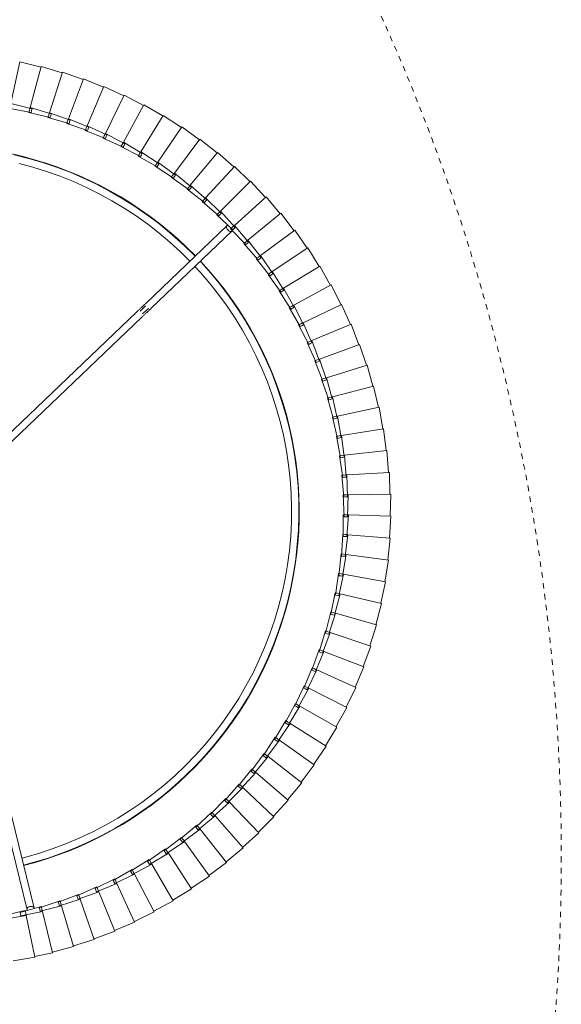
# Model space of a CAD drawing. Header units: millimetres. Extents: x 2868 to 11019, y -1415 to 7989.
# Tile 51 of 83: x 4813 to 5110, y 6513 to 7053. Entities that reach past the tile are written whole.
import ezdxf

# ---------------------------------------------------------------- set-up
doc = ezdxf.new("R2010")
doc.units = ezdxf.units.MM
doc.linetypes.add('Dash', pattern=[6, 3, -3])
doc.layers.add('A-ANNO-DIMS', color=7, linetype='Dash', lineweight=15, true_color=0xd2d2d2)
doc.layers.add('E-LITE-EQPM', color=7, linetype='Continuous', lineweight=20)

# ---------------------------------------------------------------- blocks, each defined once
blk = doc.blocks.new('64314-7L   _Suspended_tensor - 64314-44-7L SAMBA Black_ribbon beige pendant lamp ø450-7L-545827-Planta_PDF')
at = {"layer": 'E-LITE-EQPM'}
for p, q in [((832.59, 54.92), (820.74, 56.89)), ((827.98, 32.04), (832.59, 54.92)), ((842.36, 52.5), (832.51, 54.55)), ((836.84, 29.83), (842.36, 52.5)), ((853.89, 49.09), (842.27, 52.11)), ((847.29, 26.71), (853.89, 49.09)), ((865.25, 45.14), (853.79, 48.71)), ((857.58, 23.1), (865.25, 45.14)), ((876.41, 40.64), (865.13, 44.76)), ((867.69, 19), (876.41, 40.64)), ((887.34, 35.62), (876.27, 40.27)), ((816.14, 34.02), (827.98, 32.04)), ((877.59, 14.42), (887.34, 35.62)), ((898.01, 30.08), (887.18, 35.25)), ((813.85, -30.72), (828.38, 28.93)), ((827.43, 29.3), (815.74, 32.06)), ((832.27, 27.98), (817.74, -31.67)), ((824.61, 30.34), (824.85, 31.31)), ((836.18, 27.11), (824.61, 30.34)), ((824.85, 31.31), (825.08, 32.28)), ((825.08, 32.28), (836.84, 29.83)), ((827.7, 30.67), (827.43, 29.3)), ((827.91, 31.69), (827.7, 30.67)), ((827.98, 32.04), (827.91, 31.69)), ((835.1, 27.81), (835.39, 28.77)), ((846.5, 24.03), (835.1, 27.81)), ((835.39, 28.77), (835.67, 29.73)), ((835.67, 29.73), (847.29, 26.71)), ((836.51, 28.47), (836.18, 27.11)), ((836.74, 29.45), (836.51, 28.47)), ((836.84, 29.83), (836.74, 29.45)), ((887.25, 9.37), (898.01, 30.08)), ((908.41, 24.03), (897.83, 29.72)), ((845.46, 24.79), (845.79, 25.73)), ((856.66, 20.46), (845.46, 24.79)), ((845.79, 25.73), (846.12, 26.67)), ((846.12, 26.67), (857.58, 23.1)), ((846.89, 25.37), (846.5, 24.03)), ((847.18, 26.34), (846.89, 25.37)), ((847.29, 26.71), (847.18, 26.34)), ((855.66, 21.27), (856.04, 22.19)), ((856.04, 22.19), (856.41, 23.12)), ((856.41, 23.12), (867.69, 19)), ((857.12, 21.78), (856.66, 20.46)), ((857.45, 22.74), (857.12, 21.78)), ((857.58, 23.1), (857.45, 22.74)), ((896.67, 3.86), (908.41, 24.03)), ((918.5, 17.49), (908.21, 23.68)), ((866.65, 16.41), (855.66, 21.27)), ((865.68, 17.26), (866.1, 18.17)), ((876.42, 11.88), (865.68, 17.26)), ((866.1, 18.17), (866.52, 19.07)), ((866.52, 19.07), (877.59, 14.42)), ((867.17, 17.71), (866.65, 16.41)), ((867.54, 18.64), (867.17, 17.71)), ((867.69, 19), (867.54, 18.64)), ((905.81, -2.09), (918.5, 17.49)), ((928.27, 10.47), (918.29, 17.15)), ((875.5, 12.78), (875.96, 13.66)), ((885.97, 6.89), (875.5, 12.78)), ((875.96, 13.66), (876.42, 14.55)), ((876.42, 14.55), (887.25, 9.37)), ((877, 13.15), (876.42, 11.88)), ((877.43, 14.07), (877, 13.15)), ((877.59, 14.42), (877.43, 14.07)), ((885.09, 7.83), (885.59, 8.69)), ((895.26, 1.45), (885.09, 7.83)), ((885.59, 8.69), (886.1, 9.55)), ((886.61, 8.13), (885.97, 6.89)), ((886.1, 9.55), (896.67, 3.86)), ((887.08, 9.02), (886.61, 8.13)), ((887.25, 9.37), (887.08, 9.02)), ((914.65, -8.48), (928.27, 10.47)), ((937.68, 2.99), (928.04, 10.14)), ((894.43, 2.42), (894.98, 3.26)), ((904.29, -4.44), (894.43, 2.42)), ((894.98, 3.26), (895.52, 4.1)), ((895.97, 2.65), (895.26, 1.45)), ((895.52, 4.1), (905.81, -2.09)), ((896.47, 3.52), (895.97, 2.65)), ((896.67, 3.86), (896.47, 3.52)), ((923.17, -15.28), (937.68, 2.99)), ((946.73, -4.93), (937.44, 2.67)), ((903.51, -3.42), (904.09, -2.61)), ((913.02, -10.75), (903.51, -3.42)), ((904.09, -2.61), (904.67, -1.8)), ((905.05, -3.27), (904.29, -4.44)), ((904.67, -1.8), (914.65, -8.48)), ((905.6, -2.42), (905.05, -3.27)), ((905.81, -2.09), (905.6, -2.42)), ((931.36, -22.49), (946.73, -4.93)), ((955.39, -13.28), (946.48, -5.24)), ((912.29, -9.7), (912.91, -8.92)), ((921.44, -17.47), (912.29, -9.7)), ((912.91, -8.92), (913.53, -8.13)), ((913.83, -9.61), (913.02, -10.75)), ((913.53, -8.13), (923.17, -15.28)), ((914.42, -8.8), (913.83, -9.61)), ((914.65, -8.48), (914.42, -8.8)), ((920.76, -16.39), (921.41, -15.63)), ((921.41, -15.63), (922.07, -14.88)), ((922.07, -14.88), (931.36, -22.49)), ((922.93, -15.59), (922.3, -16.38)), ((923.17, -15.28), (922.93, -15.59)), ((939.2, -30.08), (955.39, -13.28)), ((963.64, -22.04), (955.12, -13.58)), ((929.52, -24.59), (920.76, -16.39)), ((922.3, -16.38), (921.44, -17.47)), ((928.9, -23.47), (929.59, -22.75)), ((937.26, -32.09), (928.9, -23.47)), ((930.44, -23.54), (929.52, -24.59)), ((929.59, -22.75), (930.28, -22.04)), ((930.28, -22.04), (939.2, -30.08)), ((931.11, -22.78), (930.44, -23.54)), ((931.36, -22.49), (931.11, -22.78)), ((946.66, -38.04), (963.64, -22.04)), ((971.46, -31.18), (963.35, -22.32)), ((936.68, -30.94), (937.41, -30.26)), ((944.62, -39.95), (936.68, -30.94)), ((938.23, -31.08), (937.26, -32.09)), ((937.41, -30.26), (938.14, -29.57)), ((938.14, -29.57), (946.66, -38.04)), ((938.93, -30.36), (938.23, -31.08)), ((939.2, -30.08), (938.93, -30.36)), ((953.72, -46.34), (971.46, -31.18)), ((978.83, -40.68), (971.16, -31.44)), ((944.86, -38.13), (945.62, -37.48)), ((945.62, -37.48), (953.72, -46.34)), ((944.11, -38.78), (944.86, -38.13)), ((951.6, -48.16), (944.11, -38.78)), ((945.64, -38.99), (944.62, -39.95)), ((946.37, -38.3), (945.64, -38.99)), ((946.66, -38.04), (946.37, -38.3)), ((960.39, -54.98), (978.83, -40.68)), ((985.73, -50.53), (978.52, -40.93)), ((951.14, -46.96), (951.93, -46.35)), ((958.18, -56.69), (951.14, -46.96)), ((952.66, -47.25), (951.6, -48.16)), ((951.93, -46.35), (952.72, -45.74)), ((953.43, -46.59), (952.66, -47.25)), ((952.72, -45.74), (960.39, -54.98)), ((953.72, -46.34), (953.43, -46.59)), ((966.63, -63.92), (985.73, -50.53)), ((992.16, -60.7), (985.41, -50.76)), ((957.78, -55.47), (958.59, -54.9)), ((964.34, -65.53), (957.78, -55.47)), ((959.28, -55.83), (958.18, -56.69)), ((958.59, -54.9), (959.41, -54.33)), ((960.08, -55.22), (959.28, -55.83)), ((959.41, -54.33), (966.63, -63.92)), ((960.39, -54.98), (960.08, -55.22)), ((964, -64.29), (964.84, -63.76)), ((970.07, -74.65), (964, -64.29)), ((964.84, -63.76), (965.68, -63.23)), ((966.31, -64.15), (965.48, -64.73)), ((965.68, -63.23), (972.43, -73.16)), ((966.63, -63.92), (966.31, -64.15)), ((972.43, -73.16), (992.16, -60.7)), ((998.09, -71.16), (991.82, -60.92)), ((965.48, -64.73), (964.34, -65.53)), ((969.79, -73.4), (970.65, -72.91)), ((975.35, -84.04), (969.79, -73.4)), ((971.25, -73.9), (970.07, -74.65)), ((970.65, -72.91), (971.52, -72.42)), ((972.1, -73.37), (971.25, -73.9)), ((971.52, -72.42), (977.78, -82.66)), ((972.43, -73.16), (972.1, -73.37)), ((977.78, -82.66), (998.09, -71.16)), ((1003.51, -81.9), (997.74, -71.36)), ((975.13, -82.78), (976.02, -82.33)), ((980.18, -93.67), (975.13, -82.78)), ((976.57, -83.35), (975.35, -84.04)), ((976.02, -82.33), (976.91, -81.88)), ((977.45, -82.85), (976.57, -83.35)), ((976.91, -81.88), (982.68, -92.41)), ((977.78, -82.66), (977.45, -82.85)), ((982.68, -92.41), (1003.51, -81.9)), ((1008.4, -92.88), (1003.15, -82.08)), ((980.93, -91.99), (981.84, -91.58)), ((981.84, -91.58), (987.09, -102.38)), ((980.02, -92.4), (980.93, -91.99)), ((984.54, -103.52), (980.02, -92.4)), ((981.43, -93.04), (980.18, -93.67)), ((982.33, -92.59), (981.43, -93.04)), ((982.68, -92.41), (982.33, -92.59)), ((987.09, -102.38), (1008.4, -92.88)), ((1012.77, -104.09), (1008.04, -93.05)), ((984.44, -102.24), (985.37, -101.88)), ((988.42, -113.57), (984.44, -102.24)), ((985.37, -101.88), (986.3, -101.52)), ((986.3, -101.52), (991.03, -112.56)), ((987.09, -102.38), (986.74, -102.54)), ((985.82, -102.95), (984.54, -103.52)), ((986.74, -102.54), (985.82, -102.95)), ((991.03, -112.56), (1012.77, -104.09)), ((1016.59, -115.49), (1012.4, -104.24)), ((988.38, -112.29), (989.33, -111.97)), ((991.82, -123.79), (988.38, -112.29)), ((989.73, -113.06), (988.42, -113.57)), ((989.33, -111.97), (990.28, -111.65)), ((990.67, -112.7), (989.73, -113.06)), ((990.28, -111.65), (994.47, -122.91)), ((991.03, -112.56), (990.67, -112.7)), ((994.47, -122.91), (1016.59, -115.49)), ((1019.86, -127.07), (1016.22, -115.63)), ((993.14, -123.35), (991.82, -123.79)), ((991.84, -122.51), (992.8, -122.24)), ((994.72, -134.17), (991.84, -122.51)), ((992.8, -122.24), (993.76, -121.97)), ((994.1, -123.03), (993.14, -123.35)), ((993.76, -121.97), (997.41, -133.41)), ((994.47, -122.91), (994.1, -123.03)), ((997.41, -133.41), (1019.86, -127.07)), ((1022.57, -138.78), (1019.48, -127.18)), ((996.06, -133.79), (994.72, -134.17)), ((994.8, -132.89), (995.78, -132.66)), ((997.12, -144.67), (994.8, -132.89)), ((995.78, -132.66), (996.75, -132.44)), ((997.03, -133.51), (996.06, -133.79)), ((996.75, -132.44), (999.84, -144.04)), ((997.41, -133.41), (997.03, -133.51)), ((999.84, -144.04), (1022.57, -138.78)), ((1024.72, -150.62), (1022.19, -138.88)), ((998.48, -144.36), (997.12, -144.67)), ((997.26, -143.4), (998.25, -143.22)), ((999.01, -155.28), (997.26, -143.4)), ((998.25, -143.22), (999.23, -143.04)), ((999.46, -144.13), (998.48, -144.36)), ((999.23, -143.04), (1001.76, -154.78)), ((999.84, -144.04), (999.46, -144.13)), ((1001.76, -154.78), (1024.72, -150.62)), ((1026.29, -162.54), (1024.33, -150.7)), ((1000.39, -155.03), (999.01, -155.28)), ((999.22, -154.01), (1000.21, -153.88)), ((1000.39, -165.96), (999.22, -154.01)), ((1000.21, -153.88), (1001.2, -153.75)), ((1001.38, -154.85), (1000.39, -155.03)), ((1001.2, -153.75), (1003.16, -165.6)), ((1001.76, -154.78), (1001.38, -154.85)), ((1001.78, -165.78), (1000.39, -165.96)), ((1000.66, -164.71), (1001.65, -164.62)), ((1001.26, -176.7), (1000.66, -164.71)), ((1001.65, -164.62), (1002.65, -164.54)), ((1002.78, -165.65), (1001.78, -165.78)), ((1002.65, -164.54), (1004.04, -176.47)), ((1003.16, -165.6), (1002.78, -165.65)), ((1003.16, -165.6), (1026.29, -162.54)), ((1027.3, -174.53), (1025.9, -162.6)), ((1002.65, -176.58), (1001.26, -176.7)), ((1001.59, -175.46), (1002.58, -175.42)), ((1001.61, -187.47), (1001.59, -175.46)), ((1002.58, -175.42), (1003.58, -175.39)), ((1003.66, -176.5), (1002.65, -176.58)), ((1003.58, -175.39), (1004.4, -187.37)), ((1004.04, -176.47), (1003.66, -176.5)), ((1004.04, -176.47), (1027.3, -174.53)), ((1027.72, -186.55), (1026.9, -174.57)), ((1001.44, -198.24), (1001.99, -186.24)), ((1003, -187.42), (1001.61, -187.47)), ((1001.99, -186.24), (1002.99, -186.26)), ((1002.99, -186.26), (1003.99, -186.27)), ((1004.01, -187.38), (1003, -187.42)), ((1003.99, -186.27), (1004.24, -198.27)), ((1004.4, -187.37), (1004.01, -187.38)), ((1004.4, -187.37), (1027.72, -186.55)), ((1027.57, -198.57), (1027.32, -186.57)), ((1000.76, -208.99), (1001.89, -197.04)), ((1002.84, -198.26), (1001.44, -198.24)), ((1001.89, -197.04), (1002.88, -197.1)), ((1003.85, -198.27), (1002.84, -198.26)), ((1002.88, -197.1), (1003.88, -197.16)), ((1003.88, -197.16), (1003.55, -209.16)), ((1004.24, -198.27), (1003.85, -198.27)), ((1004.24, -198.27), (1027.57, -198.57)), ((1026.84, -210.58), (1027.17, -198.58)), ((999.56, -219.7), (1001.26, -207.81)), ((1002.15, -209.07), (1000.76, -208.99)), ((1001.26, -207.81), (1002.25, -207.92)), ((1003.16, -209.14), (1002.15, -209.07)), ((1002.25, -207.92), (1003.24, -208.03)), ((1003.24, -208.03), (1002.34, -220)), ((1003.55, -209.16), (1003.16, -209.14)), ((1003.55, -209.16), (1026.84, -210.58)), ((888.49, -298.41), (800.93, -214.76)), ((803.86, -212.03), (891.26, -295.52)), ((1025.53, -222.53), (1026.44, -210.56)), ((997.85, -230.33), (1000.11, -218.54)), ((1000.95, -219.85), (999.56, -219.7)), ((1000.11, -218.54), (1001.1, -218.7)), ((1002.09, -218.85), (1000.61, -230.77)), ((1001.95, -219.96), (1000.95, -219.85)), ((1001.1, -218.7), (1002.09, -218.85)), ((1002.34, -220), (1001.95, -219.96)), ((1002.34, -220), (1025.53, -222.53)), ((1023.65, -234.41), (1025.13, -222.5)), ((995.63, -240.87), (998.46, -229.21)), ((999.23, -230.55), (997.85, -230.33)), ((1000.41, -229.61), (998.36, -241.44)), ((998.46, -229.21), (999.43, -229.41)), ((1000.22, -230.71), (999.23, -230.55)), ((999.43, -229.41), (1000.41, -229.61)), ((1000.61, -230.77), (1000.22, -230.71)), ((1000.61, -230.77), (1023.65, -234.41)), ((1021.21, -246.19), (1023.26, -234.36)), ((992.9, -251.3), (996.29, -239.78)), ((998.22, -240.28), (995.61, -251.99)), ((996.99, -241.16), (995.63, -240.87)), ((996.29, -239.78), (997.26, -240.03)), ((997.98, -241.36), (996.99, -241.16)), ((997.26, -240.03), (998.22, -240.28)), ((998.36, -241.44), (997.98, -241.36)), ((998.36, -241.44), (1021.21, -246.19)), ((1018.2, -257.83), (1020.81, -246.12)), ((989.68, -261.58), (993.62, -250.23)), ((995.52, -250.83), (992.35, -262.4)), ((994.25, -251.65), (992.9, -251.3)), ((993.62, -250.23), (994.57, -250.53)), ((995.23, -251.9), (994.25, -251.65)), ((994.57, -250.53), (995.52, -250.83)), ((995.61, -251.99), (995.23, -251.9)), ((995.61, -251.99), (1018.2, -257.83)), ((1014.63, -269.32), (1017.81, -257.74)), ((985.97, -271.69), (990.45, -260.55)), ((992.32, -261.23), (988.59, -272.64)), ((991.01, -261.99), (989.68, -261.58)), ((990.45, -260.55), (991.38, -260.89)), ((991.98, -262.29), (991.01, -261.99)), ((991.38, -260.89), (992.32, -261.23)), ((992.35, -262.4), (991.98, -262.29)), ((992.35, -262.4), (1014.63, -269.32)), ((1010.52, -280.62), (1014.25, -269.21)), ((981.78, -281.61), (986.78, -270.7)), ((988.62, -271.47), (984.35, -282.69)), ((987.28, -272.17), (985.97, -271.69)), ((986.78, -270.7), (987.7, -271.09)), ((988.23, -272.51), (987.28, -272.17)), ((987.7, -271.09), (988.62, -271.47)), ((988.59, -272.64), (988.23, -272.51)), ((988.59, -272.64), (1010.52, -280.62)), ((977.11, -291.32), (982.64, -280.67)), ((984.44, -281.52), (979.63, -292.53)), ((983.06, -282.15), (981.78, -281.61)), ((982.64, -280.67), (983.54, -281.09)), ((983.99, -282.54), (983.06, -282.15)), ((983.54, -281.09), (984.44, -281.52)), ((984.35, -282.69), (983.99, -282.54)), ((984.35, -282.69), (1005.87, -291.72)), ((1005.87, -291.72), (1010.14, -280.49)), ((971.99, -300.8), (978.02, -290.42)), ((978.02, -290.42), (978.9, -290.89)), ((978.9, -290.89), (979.78, -291.36)), ((979.78, -291.36), (974.45, -302.12)), ((978.37, -291.93), (977.11, -291.32)), ((979.28, -292.36), (978.37, -291.93)), ((979.63, -292.53), (979.28, -292.36)), ((979.63, -292.53), (1000.69, -302.57)), ((1000.69, -302.57), (1005.5, -291.57)), ((893.35, -301.67), (890.3, -298.75)), ((891.68, -297.31), (894.88, -300.36)), ((896.37, -300.4), (940.76, -342.82)), ((966.41, -310.02), (972.94, -299.94)), ((974.65, -300.97), (968.81, -311.46)), ((973.22, -301.46), (971.99, -300.8)), ((972.94, -299.94), (973.79, -300.45)), ((974.11, -301.94), (973.22, -301.46)), ((973.79, -300.45), (974.65, -300.97)), ((938, -345.71), (893.6, -303.3)), ((974.45, -302.12), (974.11, -301.94)), ((974.45, -302.12), (995, -313.17)), ((995, -313.17), (1000.33, -302.41)), ((960.4, -318.96), (967.4, -309.2)), ((969.06, -310.31), (962.73, -320.51)), ((967.61, -310.74), (966.41, -310.02)), ((967.4, -309.2), (968.23, -309.76)), ((968.48, -311.26), (967.61, -310.74)), ((968.23, -309.76), (969.06, -310.31)), ((968.81, -311.46), (968.48, -311.26)), ((968.81, -311.46), (988.81, -323.48)), ((988.81, -323.48), (994.65, -312.98)), ((953.97, -327.6), (961.43, -318.19)), ((963.03, -319.38), (956.22, -329.26)), ((961.57, -319.74), (960.4, -318.96)), ((961.43, -318.19), (962.23, -318.79)), ((962.4, -320.3), (961.57, -319.74)), ((962.23, -318.79), (963.03, -319.38)), ((962.73, -320.51), (962.4, -320.3)), ((962.73, -320.51), (982.13, -333.48)), ((982.13, -333.48), (988.46, -323.28)), ((947.13, -335.93), (955.03, -326.89)), ((956.58, -328.15), (949.3, -337.69)), ((955.09, -328.43), (953.97, -327.6)), ((955.03, -326.89), (955.81, -327.52)), ((955.9, -329.03), (955.09, -328.43)), ((955.81, -327.52), (956.58, -328.15)), ((956.22, -329.26), (955.9, -329.03)), ((956.22, -329.26), (974.97, -343.14)), ((974.97, -343.14), (981.79, -333.26)), ((939.9, -343.91), (948.23, -335.26)), ((949.71, -336.6), (941.98, -345.78)), ((948.21, -336.81), (947.13, -335.93)), ((948.99, -337.45), (948.21, -336.81)), ((948.23, -335.26), (948.97, -335.93)), ((948.97, -335.93), (949.71, -336.6)), ((949.3, -337.69), (948.99, -337.45)), ((949.3, -337.69), (967.36, -352.46)), ((932.29, -351.54), (941.03, -343.3)), ((942.44, -344.71), (934.28, -353.51)), ((940.94, -344.85), (939.9, -343.91)), ((941.69, -345.52), (940.94, -344.85)), ((941.03, -343.3), (941.74, -344)), ((941.74, -344), (942.44, -344.71)), ((967.36, -352.46), (974.65, -342.91)), ((941.98, -345.78), (941.69, -345.52)), ((941.98, -345.78), (959.32, -361.4)), ((924.33, -358.8), (933.45, -350.98)), ((934.8, -352.46), (926.22, -360.86)), ((933.29, -352.52), (932.29, -351.54)), ((934, -353.23), (933.29, -352.52)), ((933.45, -350.98), (934.12, -351.72)), ((934.28, -353.51), (934, -353.23)), ((934.12, -351.72), (934.8, -352.46)), ((934.28, -353.51), (950.85, -369.94)), ((959.32, -361.4), (967.05, -352.21)), ((916.03, -365.66), (925.51, -358.3)), ((926.79, -359.83), (917.81, -367.81)), ((925.27, -359.83), (924.33, -358.8)), ((925.96, -360.57), (925.27, -359.83)), ((925.51, -358.3), (926.15, -359.06)), ((926.22, -360.86), (925.96, -360.57)), ((926.15, -359.06), (926.79, -359.83)), ((926.22, -360.86), (941.98, -378.06)), ((950.85, -369.94), (959.01, -361.13)), ((907.41, -372.12), (917.23, -365.22)), ((916.92, -366.73), (916.03, -365.66)), ((917.23, -365.22), (917.83, -366.01)), ((917.83, -366.01), (918.43, -366.81)), ((898.48, -378.16), (908.63, -371.73)), ((908.63, -371.73), (909.19, -372.56)), ((918.43, -366.81), (909.09, -374.35)), ((917.57, -367.51), (916.92, -366.73)), ((917.81, -367.81), (917.57, -367.51)), ((917.81, -367.81), (932.73, -385.75)), ((941.98, -378.06), (950.56, -369.66)), ((909.75, -373.38), (900.05, -380.46)), ((908.25, -373.23), (907.41, -372.12)), ((908.85, -374.04), (908.25, -373.23)), ((909.09, -374.35), (908.85, -374.04)), ((909.09, -374.35), (923.12, -392.99)), ((909.19, -372.56), (909.75, -373.38)), ((889.28, -383.76), (899.72, -377.83)), ((900.76, -379.53), (890.74, -386.14)), ((899.27, -379.31), (898.48, -378.16)), ((899.84, -380.14), (899.27, -379.31)), ((899.72, -377.83), (900.24, -378.68)), ((900.05, -380.46), (899.84, -380.14)), ((900.05, -380.46), (913.18, -399.75)), ((900.24, -378.68), (900.76, -379.53)), ((932.73, -385.75), (941.7, -377.77)), ((879.82, -388.91), (890.53, -383.49)), ((891.49, -385.24), (881.16, -391.36)), ((890.01, -384.95), (889.28, -383.76)), ((890.54, -385.81), (890.01, -384.95)), ((890.53, -383.49), (891.01, -384.37)), ((890.74, -386.14), (890.54, -385.81)), ((890.74, -386.14), (902.93, -406.04)), ((891.01, -384.37), (891.49, -385.24)), ((923.12, -392.99), (932.47, -385.45)), ((860.21, -397.82), (871.4, -393.46)), ((870.12, -393.6), (881.08, -388.7)), ((881.96, -390.5), (871.35, -396.11)), ((871.4, -393.46), (871.79, -394.38)), ((880.49, -390.13), (879.82, -388.91)), ((880.98, -391.02), (880.49, -390.13)), ((881.16, -391.36), (880.98, -391.02)), ((881.08, -388.7), (881.52, -389.6)), ((881.16, -391.36), (892.38, -411.82)), ((881.52, -389.6), (881.96, -390.5)), ((913.18, -399.75), (922.88, -392.67)), ((850.11, -401.57), (861.49, -397.74)), ((860.76, -399.11), (860.21, -397.82)), ((872.18, -395.29), (861.31, -400.39)), ((861.49, -397.74), (861.84, -398.68)), ((861.84, -398.68), (862.19, -399.61)), ((870.73, -394.86), (870.12, -393.6)), ((871.18, -395.76), (870.73, -394.86)), ((871.35, -396.11), (871.18, -395.76)), ((871.35, -396.11), (881.57, -417.09)), ((871.79, -394.38), (872.18, -395.29)), ((839.84, -404.82), (851.39, -401.54)), ((852, -403.45), (840.69, -407.48)), ((850.6, -402.87), (850.11, -401.57)), ((850.95, -403.82), (850.6, -402.87)), ((851.09, -404.18), (850.95, -403.82)), ((862.19, -399.61), (851.09, -404.18)), ((851.09, -404.18), (859.25, -426.04)), ((851.39, -401.54), (851.69, -402.5)), ((851.69, -402.5), (852, -403.45)), ((861.16, -400.03), (860.76, -399.11)), ((861.31, -400.39), (861.16, -400.03)), ((861.31, -400.39), (870.52, -421.83)), ((902.93, -406.04), (912.95, -399.43)), ((818.89, -409.83), (830.7, -407.68)), ((831.12, -409.63), (819.48, -412.56)), ((829.42, -407.57), (841.12, -404.86)), ((829.78, -408.92), (829.42, -407.57)), ((830.05, -409.9), (829.78, -408.92)), ((841.63, -406.79), (830.15, -410.27)), ((830.7, -407.68), (830.91, -408.65)), ((830.91, -408.65), (831.12, -409.63)), ((840.26, -406.15), (839.84, -404.82)), ((840.57, -407.11), (840.26, -406.15)), ((840.69, -407.48), (840.57, -407.11)), ((840.69, -407.48), (847.79, -429.7)), ((841.12, -404.86), (841.38, -405.82)), ((841.38, -405.82), (841.63, -406.79)), ((892.38, -411.82), (902.71, -405.7)), ((819.48, -412.56), (824.42, -435.36)), ((830.15, -410.27), (830.05, -409.9)), ((830.15, -410.27), (836.18, -432.81)), ((881.57, -417.09), (892.18, -411.47)), ((870.52, -421.83), (881.39, -416.73)), ((847.79, -429.7), (859.1, -425.67)), ((859.25, -426.04), (870.35, -421.47)), ((836.18, -432.81), (847.66, -429.33)), ((824.42, -435.36), (836.06, -432.43))]:
    blk.add_line(p, q, dxfattribs=at)
at = {"layer": 'E-LITE-EQPM', "flags": 128}
for points in [[(920.27, -323.33), (923.35, -320.01), (928.46, -314.06), (933.33, -307.92), (937.95, -301.58), (942.31, -295.07), (946.4, -288.38), (950.23, -281.54), (953.77, -274.55), (957.04, -267.42), (960.02, -260.17), (962.71, -252.81), (965.09, -245.34), (967.18, -237.79), (968.97, -230.15), (970.45, -222.45), (971.62, -214.7), (972.48, -206.91), (973.02, -199.09), (973.26, -191.25), (973.17, -183.42), (972.78, -175.59), (972.07, -167.78), (971.06, -160.01), (969.73, -152.28), (968.09, -144.61), (966.15, -137.02), (963.91, -129.51), (961.36, -122.09), (958.53, -114.78), (955.4, -107.6), (951.99, -100.54), (948.3, -93.62), (944.33, -86.86), (940.1, -80.26), (935.61, -73.84), (930.86, -67.6), (925.87, -61.55), (920.64, -55.71), (915.18, -50.08), (909.51, -44.68), (903.61, -39.51), (897.52, -34.58), (891.24, -29.89), (884.77, -25.46), (878.13, -21.29), (871.33, -17.39), (864.38, -13.77), (857.29, -10.43), (850.07, -7.37), (842.73, -4.61), (835.29, -2.14), (827.76, 0.03), (825.53, 0.6)], [(826.47, 4.47), (832.34, 2.92), (839.98, 0.56), (847.53, -2.1), (854.96, -5.06), (862.27, -8.31), (869.44, -11.85), (876.46, -15.68), (883.33, -19.79), (890.02, -24.16), (896.54, -28.8), (902.86, -33.7), (908.99, -38.85), (914.9, -44.24), (920.59, -49.86), (926.05, -55.7), (931.28, -61.76), (936.26, -68.02), (940.98, -74.47), (945.45, -81.11), (949.64, -87.92), (953.56, -94.9), (957.19, -102.02), (960.54, -109.29), (963.6, -116.68), (966.35, -124.19), (968.81, -131.8), (970.96, -139.51), (972.79, -147.29), (974.32, -155.15), (975.53, -163.05), (976.42, -171), (977, -178.98), (977.25, -186.98), (977.19, -194.97), (976.8, -202.96), (976.1, -210.93), (975.07, -218.87), (973.74, -226.75), (972.08, -234.58), (970.12, -242.33), (967.84, -250), (965.27, -257.58), (962.39, -265.04), (959.21, -272.38), (955.75, -279.59), (951.99, -286.66), (947.96, -293.56), (943.66, -300.31), (939.09, -306.87), (934.26, -313.25), (929.18, -319.43), (923.86, -325.4), (923.17, -326.1)], [(896.37, -300.4), (896.16, -300.2), (895.94, -300), (895.72, -299.78), (895.49, -299.56), (895.25, -299.33), (895.01, -299.1), (894.76, -298.86), (894.5, -298.62), (894.24, -298.37), (893.97, -298.12), (893.7, -297.86), (893.43, -297.6), (893.15, -297.33), (892.87, -297.06), (892.59, -296.79), (892.3, -296.52), (892.02, -296.24), (891.73, -295.97), (891.44, -295.69), (891.26, -295.52)], [(888.49, -298.41), (888.78, -298.69), (889.07, -298.96), (889.36, -299.24), (889.64, -299.51), (889.93, -299.78), (890.21, -300.05), (890.49, -300.32), (890.77, -300.58), (891.04, -300.84), (891.31, -301.1), (891.57, -301.35), (891.83, -301.6), (892.08, -301.84), (892.33, -302.08), (892.57, -302.31), (892.81, -302.54), (893.04, -302.75), (893.26, -302.97), (893.47, -303.17), (893.6, -303.3)], [(824.06, -379.67), (831.63, -377.65), (839.12, -375.32), (846.51, -372.7), (853.78, -369.79), (860.94, -366.58), (867.96, -363.1), (874.83, -359.33), (881.55, -355.29), (888.11, -350.99), (894.48, -346.43), (900.67, -341.62), (906.66, -336.56), (912.44, -331.27), (917.62, -326.14)], [(920.49, -328.88), (918.3, -331.15), (912.51, -336.68), (906.51, -341.97), (900.31, -347.01), (893.9, -351.81), (887.31, -356.34), (880.55, -360.61), (873.62, -364.6), (866.53, -368.31), (859.3, -371.74), (851.94, -374.88), (844.46, -377.71), (836.88, -380.25), (829.2, -382.48), (821.43, -384.4)]]:
    blk.add_lwpolyline(points, dxfattribs=at)
at = {"layer": 'E-LITE-EQPM'}
for start, end in [(316.8513, 75.755), (256.3092, 315.7447)]:
    blk.add_arc((777.27, -189.34), 200.2, start, end, dxfattribs=at)
for centre, major_axis, start_param, end_param in [((830.33, 28.46), (-1.94, 0.47), 0, 3.141593), ((830.33, 28.46), (-1.94, 0.47), 6.039901, 6.283185), ((830.33, 28.46), (-1.94, 0.47), 3.141593, 3.292161), ((939.38, -344.26), (1.38, 1.45), 0, 3.141593), ((939.38, -344.26), (1.38, 1.45), 3.141593, 3.376902)]:
    blk.add_ellipse(centre, major_axis=major_axis, ratio=0.707107, start_param=start_param, end_param=end_param, dxfattribs=at)

msp = doc.modelspace()

# ---------------------------------------------------------------- linework, layer by layer
at = {"layer": 'A-ANNO-DIMS', "color": 7, "true_color": 0xf0f0f0}
msp.add_circle((3988.61, 6594.11), 1121, dxfattribs=at)

# ---------------------------------------------------------------- block references
at = {"layer": 'E-LITE-EQPM', "extrusion": (0, 0, -1), "rotation": 179.9999950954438}
msp.add_blockref('64314-7L   _Suspended_tensor - 64314-44-7L SAMBA Black_ribbon beige pendant lamp ø450-7L-545827-Planta_PDF', (-3988.61, 6594.11), dxfattribs=at)

doc.saveas('drawing.dxf')
